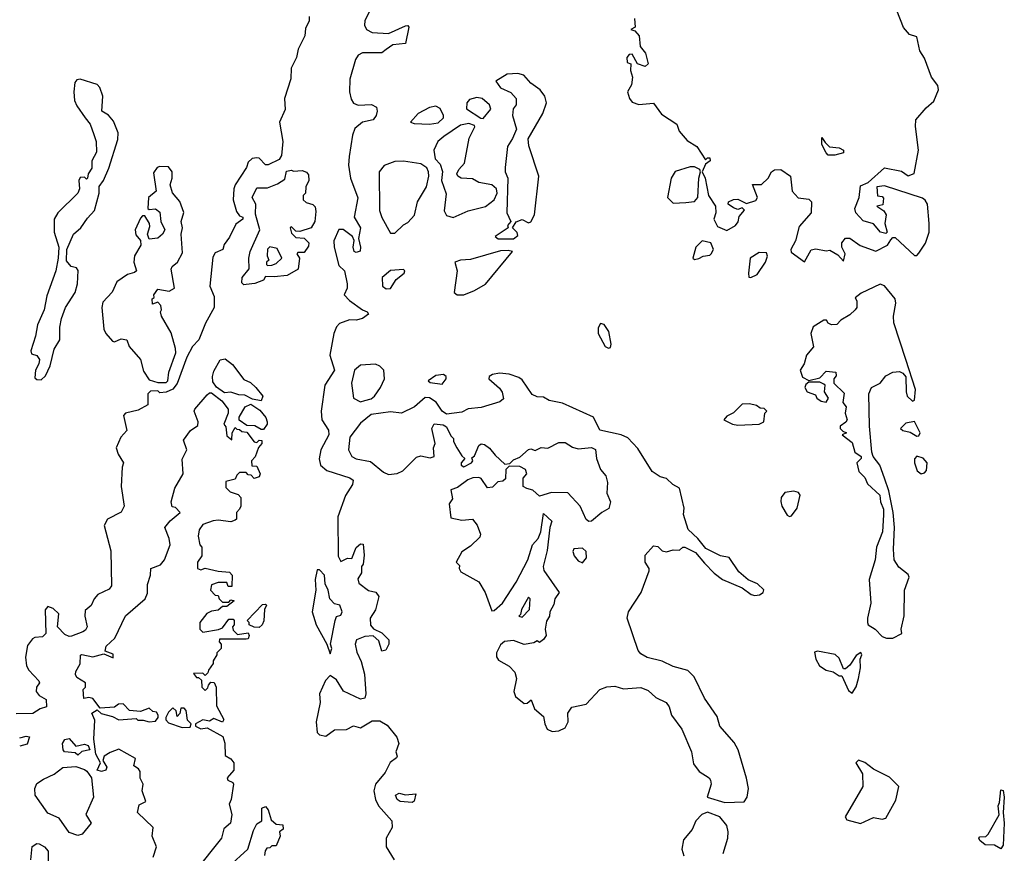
# Model space of a CAD drawing. Extents: x 2604950 to 2749250, y 940531 to 1028284.
# Tile 46 of 220: x 2611135 to 2615701, y 995855 to 999720. Entities that reach past the tile are written whole.
import ezdxf

# ---------------------------------------------------------------- set-up
doc = ezdxf.new("R2010")
doc.units = 0

msp = doc.modelspace()

# ---------------------------------------------------------------- linework, layer by layer
at = {"layer": '0CON05XD'}
for points in [[(2612783.8, 999815), (2612736, 999715), (2612733.8, 999695), (2612743.8, 999675), (2612770.3, 999660.3), (2612845, 999655.5), (2612925, 999691.2), (2612935, 999692.5), (2612940, 999685), (2612925, 999610), (2612865, 999602.9), (2612835, 999581.2), (2612814.3, 999565.7), (2612725, 999565.5), (2612705, 999555.8), (2612692.2, 999535), (2612665.9, 999444.1), (2612664.7, 999384.7), (2612671.7, 999351.7), (2612683.2, 999333.2), (2612705, 999324), (2612767.1, 999327.1), (2612790, 999315), (2612793.3, 999295), (2612788.8, 999275), (2612774.3, 999255.7), (2612724.6, 999245.4), (2612689.4, 999215), (2612678.6, 999185), (2612662.7, 999085), (2612660, 999045), (2612669.6, 998985), (2612703.3, 998893.3), (2612685.7, 998805), (2612715.6, 998755), (2612706, 998705), (2612716, 998665), (2612713.8, 998646.2), (2612695, 998640), (2612686.7, 998645), (2612680.8, 998665), (2612686.7, 998696.7), (2612678.8, 998715), (2612635, 998746.7), (2612615, 998746.7), (2612591.5, 998695), (2612592.7, 998665), (2612615, 998580), (2612641.2, 998555), (2612654, 998495), (2612653.8, 998475), (2612640, 998445), (2612665, 998417.5), (2612725, 998374.2), (2612746.7, 998365), (2612753.3, 998355), (2612725, 998334.5), (2612695, 998326.7), (2612665, 998328.2), (2612618.7, 998311.3), (2612604.7, 998295.3), (2612592.3, 998265), (2612572.7, 998165), (2612595.4, 998095), (2612550.4, 998025), (2612532.5, 997905), (2612535.5, 997865), (2612566.9, 997816.9), (2612568.9, 997795), (2612531.2, 997725), (2612523.8, 997683.8), (2612530, 997655), (2612559.8, 997629.8), (2612665.5, 997595.5), (2612681.2, 997585), (2612678.6, 997565), (2612646.7, 997513.3), (2612611.1, 997415), (2612612.7, 997232.7), (2612625, 997207.5), (2612655, 997223.3), (2612675, 997222.5), (2612695, 997273.3), (2612715, 997290), (2612728.3, 997288.3), (2612733, 997237), (2612727.5, 997195), (2612720, 997185), (2612720, 997155), (2612703, 997127), (2612707.5, 997107.5), (2612753, 997073), (2612786.1, 997066.1), (2612800, 997045), (2612785.9, 996984.1), (2612760, 996945), (2612762.3, 996912.3), (2612776.2, 996896.2), (2612815, 996876.7), (2612846.7, 996845), (2612846.7, 996825), (2612833, 996797), (2612815, 996792.5), (2612800.7, 996840.7), (2612775, 996863.3), (2612735, 996860.8), (2612696.7, 996845), (2612691.2, 996825), (2612698.3, 996788.3), (2612719.4, 996745), (2612734.4, 996685), (2612740, 996595), (2612735.7, 996574.3), (2612715, 996569.2), (2612636.4, 996606.4), (2612605, 996658.8), (2612575, 996680), (2612553, 996657), (2612526.2, 996595), (2612529.2, 996555), (2612510, 996465), (2612514, 996415), (2612525, 996404.3), (2612555, 996398), (2612595, 996427.5), (2612650.3, 996429.7), (2612683.8, 996446.2), (2612715, 996436.2), (2612770.3, 996469.7), (2612805, 996470), (2612838.9, 996448.9), (2612884.2, 996394.2), (2612894, 996365), (2612879.2, 996325), (2612886.2, 996305), (2612882.5, 996297.5), (2612853.6, 996276.4), (2612829.5, 996230.5), (2612784.4, 996175), (2612777.5, 996145), (2612784.4, 996105), (2612798.9, 996075), (2612861.4, 996005), (2612862.9, 995975), (2612834, 995925), (2612834, 995885), (2612872, 995825)], [(2614955, 998600), (2614962.5, 998635), (2614947.5, 998665), (2614947.5, 998685), (2614965, 998707.5), (2614985, 998707.5), (2615033, 998673), (2615105, 998646.7), (2615160, 998675), (2615175, 998700), (2615185, 998710), (2615195, 998710), (2615285, 998626.7), (2615295, 998626.7), (2615305, 998636.7), (2615335.5, 998684.5), (2615352.2, 998735), (2615352.5, 998775), (2615344.3, 998865), (2615335, 998883.8), (2615321.7, 998891.7), (2615145, 998950), (2615110, 998945), (2615113, 998903), (2615135, 998900), (2615141.7, 998891.7), (2615138.3, 998861.7), (2615110, 998855), (2615143, 998833), (2615153.3, 998815), (2615147.5, 998775), (2615157.5, 998735), (2615151.7, 998728.3), (2615127.5, 998735), (2615095, 998773.3), (2615047, 998787), (2615012.5, 998825), (2615007.5, 998845), (2615027.5, 998895), (2615035, 998950), (2615070, 998965), (2615145, 999032.5), (2615225, 999018), (2615255, 998996), (2615283.6, 999006.4), (2615303.8, 999115), (2615288.8, 999225), (2615291.2, 999255), (2615338.3, 999311.7), (2615375, 999342.5), (2615396.7, 999395), (2615393.3, 999415), (2615364.1, 999454.1), (2615331.7, 999541.7), (2615310, 999575), (2615295, 999640), (2615261.7, 999651.7), (2615233, 999683), (2615185.8, 999805)], [(2612477.5, 999735), (2612477.5, 999715), (2612460.7, 999679.3), (2612457.5, 999645), (2612426.4, 999583.6), (2612418.8, 999545), (2612393.8, 999495), (2612393.1, 999445), (2612362.5, 999355), (2612366.8, 999303.2), (2612340, 999245), (2612355.7, 999155), (2612349.3, 999090.7), (2612338.3, 999071.7), (2612287, 999047), (2612275, 999047.5), (2612245, 999077.5), (2612235, 999080), (2612213.3, 999076.7), (2612195, 999060), (2612186.7, 999035), (2612134, 998955), (2612127.5, 998935), (2612125.8, 998885), (2612140, 998830), (2612155, 998810), (2612170, 998805), (2612170, 998795), (2612137.7, 998772.3), (2612108.3, 998711.7), (2612083, 998677), (2612077.5, 998655), (2612041.7, 998638.3), (2612030.7, 998619.3), (2612016.2, 998485), (2612036.4, 998436.4), (2612036.2, 998385), (2611997.3, 998312.7), (2611966.2, 998235), (2611936.7, 998205), (2611910, 998155), (2611865, 998032.5), (2611845, 998007.5), (2611815, 997992.5), (2611785, 997990), (2611775, 998000), (2611741.7, 997998.3), (2611730, 997985), (2611730, 997935), (2611685, 997910), (2611625, 997896.2), (2611616.2, 997885), (2611632.5, 997815), (2611604.2, 997785), (2611582.5, 997735), (2611592, 997705), (2611616.2, 997665), (2611610, 997645), (2611606.2, 997555), (2611618.8, 997465), (2611605, 997437.5), (2611542.5, 997405), (2611526.7, 997375), (2611557.7, 997257.7), (2611561.2, 997095), (2611550.7, 997079.3), (2611497.5, 997055), (2611480, 997035), (2611466.1, 997003.9), (2611438.8, 996981.2), (2611436.9, 996955), (2611448, 996905), (2611440.3, 996889.7), (2611428.3, 996881.7), (2611375, 996861.2), (2611365, 996860), (2611345, 996870), (2611310, 996905), (2611316.2, 996965), (2611290.5, 996990.5), (2611265, 997000), (2611253.9, 996983.9), (2611255.6, 996874.4), (2611240.8, 996859.2), (2611205, 996855.8), (2611195, 996849.2), (2611171.7, 996818.3), (2611161.4, 996765), (2611166.2, 996725), (2611176.7, 996705), (2611223.3, 996655), (2611226.7, 996645), (2611213.3, 996625), (2611211.2, 996605), (2611225, 996586.7), (2611258.3, 996568.3), (2611260, 996535), (2611230, 996525), (2611196.2, 996503.8), (2611118, 996502)], [(2613986.7, 999725), (2613990, 999685), (2613970, 999675), (2613988.3, 999668.3), (2614007.5, 999645)], [(2614007.5, 999645), (2614012.5, 999595), (2614036.7, 999565), (2614050, 999515), (2614035, 999502.5), (2614000, 999515), (2613975, 999560), (2613961.7, 999558.3), (2613950, 999545), (2613951.7, 999521.7), (2613970, 999515), (2613967.5, 999485), (2613976.4, 999453.6), (2613972.5, 999417.5), (2613953.3, 999385), (2613963.3, 999355), (2613975, 999337.5), (2614007, 999327), (2614075, 999332.5), (2614111.7, 999281.7), (2614182.5, 999235), (2614193.6, 999203.6), (2614230, 999160), (2614275, 999132.5), (2614315, 999070), (2614325, 999080), (2614335, 999080), (2614337.5, 999065), (2614315, 999050), (2614300, 999015), (2614313.3, 998985), (2614330, 998905), (2614362.5, 998855), (2614363.3, 998825), (2614354, 998795), (2614370.7, 998760.7), (2614415, 998743.3), (2614455, 998766.2), (2614466.6, 998783.4), (2614472, 998808), (2614496.4, 998836.4), (2614485, 998847.5), (2614465, 998840), (2614445, 998847.5), (2614420, 998865), (2614422.5, 998875), (2614445, 998886.7), (2614465, 998887.5), (2614505, 998867.5), (2614548.3, 998881.7), (2614556.1, 998896.1), (2614533.9, 998956.1), (2614575, 998956.2), (2614605.6, 998984.4), (2614622, 999015), (2614635, 999024), (2614665, 999025.7), (2614710, 998995), (2614717.5, 998925), (2614745, 998893.8), (2614795, 998888), (2614807.8, 998875), (2614805.3, 998824.7), (2614749.4, 998760.6), (2614733.6, 998695), (2614711.2, 998655), (2614712.5, 998642.5), (2614775, 998596.7), (2614805, 998653.3), (2614827.5, 998657.5), (2614875, 998647.5), (2614891.7, 998651.7), (2614929.3, 998629.3), (2614955, 998600)], [(2613353.5, 998703.5), (2613425, 998704.6), (2613445, 998720), (2613442.5, 998732.5), (2613420, 998755), (2613438, 998782), (2613465, 998792.9), (2613495, 998778.8), (2613505, 998782), (2613521.9, 998815), (2613542.9, 998995), (2613496.7, 999135), (2613493, 999167), (2613561.4, 999285), (2613578.1, 999335), (2613570.8, 999365), (2613549.2, 999395), (2613506.2, 999425), (2613472.3, 999462.3), (2613445, 999470.8), (2613395, 999466.9), (2613343.3, 999435), (2613365, 999403.3), (2613413, 999383), (2613437.5, 999355), (2613437.5, 999325), (2613423, 999307), (2613420, 999275), (2613438.3, 999211.7), (2613421.2, 999168.8), (2613397.7, 999132.3), (2613386.2, 999035), (2613386.2, 999015), (2613398.8, 998985), (2613394.1, 998824.1), (2613412.5, 998785), (2613397.5, 998765), (2613400, 998755), (2613340, 998715), (2613353.5, 998703.5)], [(2611235, 998050), (2611255, 998068.8), (2611277.1, 998115), (2611295, 998192.5), (2611320.6, 998235), (2611320.6, 998295), (2611328.6, 998335), (2611347.1, 998385), (2611392.5, 998455), (2611402.9, 998495), (2611406.4, 998556.4), (2611398.8, 998568.8), (2611373.3, 998575), (2611352.3, 998602.3), (2611353.8, 998655), (2611384, 998725), (2611419.2, 998755), (2611449.7, 998800.3), (2611482, 998835), (2611504, 998915), (2611504, 998946), (2611523.8, 998975), (2611548.7, 999031.3), (2611590, 999165), (2611591.4, 999195), (2611569.4, 999249.4), (2611547.4, 999277.4), (2611516.1, 999296.1), (2611520, 999365), (2611507.1, 999405), (2611495, 999420), (2611415, 999444), (2611399.3, 999440.7), (2611390.8, 999429.2), (2611385.7, 999385), (2611390, 999345), (2611400.3, 999320.3), (2611438.8, 999265), (2611461.2, 999235), (2611478.3, 999188.3), (2611489.2, 999155), (2611491.4, 999105), (2611470, 999065), (2611469.2, 999030.8), (2611452.5, 999005), (2611450, 998985), (2611445, 998980), (2611435, 998990), (2611415, 998987.5), (2611410, 998975), (2611412.9, 998935), (2611404.3, 998915), (2611312, 998825), (2611295.7, 998795), (2611294.4, 998735), (2611316.2, 998665), (2611313.8, 998615), (2611302, 998555), (2611260.3, 998439.7), (2611248.6, 998375), (2611217.5, 998305), (2611207.9, 998252.1), (2611186.2, 998185), (2611190.5, 998170.5), (2611215, 998162.5), (2611226.2, 998145), (2611223.8, 998125), (2611208.8, 998095), (2611205, 998060), (2611215, 998051.2), (2611235, 998050)], [(2613285, 999262.5), (2613320, 999305), (2613313.3, 999325), (2613280, 999355), (2613255, 999359.2), (2613220.6, 999349.4), (2613208.8, 999335), (2613206.4, 999306.4), (2613273, 999263), (2613285, 999262.5)], [(2613035, 999235.6), (2613075, 999242), (2613100, 999265), (2613100, 999275), (2613085, 999308.8), (2613065, 999318.9), (2613035, 999313.3), (2612982.5, 999285), (2612947.5, 999245), (2612965, 999238), (2613035, 999235.6)], [(2613145, 998803.3), (2613215, 998834), (2613295, 998854), (2613335.7, 998884.3), (2613348.8, 998915), (2613346.1, 998936.1), (2613325, 998953.8), (2613265, 998965.6), (2613235, 998981.4), (2613182.5, 998985), (2613166.7, 998995), (2613162.5, 999005), (2613171.2, 999025), (2613197.5, 999055), (2613220, 999170), (2613246.4, 999223.6), (2613245, 999230), (2613218.3, 999238.3), (2613179.3, 999230.7), (2613101.7, 999178.3), (2613074, 999155), (2613056.2, 999115), (2613062.5, 999075), (2613085, 999050), (2613096.4, 999016.4), (2613091.2, 998975), (2613112.7, 998912.7), (2613103.9, 998833.9), (2613115, 998812.5), (2613145, 998803.3)], [(2614915, 999092), (2614885, 999092.2), (2614875, 999102.5), (2614855, 999141.2), (2614855, 999173.3), (2614869.8, 999149.8), (2614891.1, 999131.1), (2614935, 999125.5), (2614956, 999115), (2614955, 999103.3), (2614915, 999092)], [(2611815, 998037.5), (2611822.5, 998045), (2611826, 998085), (2611858.6, 998175), (2611857.1, 998195), (2611837.6, 998267.6), (2611793.3, 998345), (2611787.5, 998365), (2611792.5, 998375), (2611790, 998395), (2611775, 998410), (2611751.7, 998401.7), (2611750, 998425), (2611758.3, 998431.7), (2611757.5, 998445), (2611775, 998470), (2611828.8, 998461.2), (2611852.5, 998475), (2611837, 998563), (2611842.5, 998575), (2611866.7, 998595), (2611890.7, 998639.3), (2611883.8, 998725), (2611890, 998755), (2611884.3, 998785), (2611895.9, 998825.9), (2611877, 998877), (2611843.6, 998916.4), (2611833.3, 998955), (2611842.5, 998985), (2611842.5, 999015), (2611825, 999037.5), (2611785, 999040), (2611772.5, 999035), (2611755, 999010), (2611767.5, 998925), (2611732.5, 998895), (2611730, 998845), (2611735, 998840), (2611765, 998842.5), (2611785, 998827.5), (2611790, 998785), (2611808, 998745), (2611796.7, 998725), (2611775, 998707.5), (2611735, 998702.5), (2611727.5, 998725), (2611739.3, 998760.7), (2611736.7, 998775), (2611715, 998810), (2611705, 998810), (2611695, 998800), (2611670.8, 998745), (2611673, 998723), (2611696, 998696), (2611696.7, 998675), (2611667.5, 998625), (2611664.3, 998595), (2611677.5, 998555), (2611667.5, 998547.5), (2611635, 998539.2), (2611585, 998504.3), (2611563.9, 998456.1), (2611520.3, 998409.7), (2611516.7, 998385), (2611525.5, 998285), (2611534.6, 998264.6), (2611565, 998230), (2611575, 998226.7), (2611605, 998240), (2611632.5, 998235), (2611643.3, 998205), (2611696, 998145), (2611709.7, 998089.7), (2611735, 998050), (2611775, 998037.5), (2611815, 998037.5)], [(2612875, 998730), (2612915, 998768.8), (2612935, 998780), (2612965.7, 998814.3), (2612979.4, 998875), (2613021.1, 998945), (2613032.9, 998995), (2613030.8, 999015), (2613023.1, 999033.1), (2612995, 999051.4), (2612915, 999063.8), (2612875, 999061.8), (2612825, 999044.2), (2612801.4, 999015), (2612804.3, 998835), (2612815, 998803.3), (2612855, 998730), (2612875, 998730)], [(2614165, 998870), (2614225, 998872.5), (2614265, 998876.7), (2614280, 998895), (2614284.2, 998985.8), (2614292.5, 999015), (2614290, 999025), (2614265, 999037.5), (2614245, 999037.5), (2614175, 999016.7), (2614156.7, 998985), (2614140, 998895), (2614165, 998870)], [(2612175, 998490), (2612165, 998500), (2612167.5, 998525), (2612200, 998565), (2612197.5, 998615), (2612203.3, 998645), (2612248.8, 998745), (2612228.3, 998818.3), (2612230, 998865), (2612213.3, 998895), (2612235, 998940), (2612285, 998940), (2612330.7, 998959.3), (2612365, 998980), (2612373, 999017), (2612395, 999022.5), (2612405, 999017.5), (2612445, 999020), (2612465, 999012.5), (2612475, 999000), (2612476.2, 998975), (2612462.5, 998945), (2612460, 998915), (2612450, 998905), (2612450, 998885), (2612463, 998873), (2612495, 998862.5), (2612505, 998852.5), (2612508.8, 998831.2), (2612503.3, 998785), (2612487.5, 998755), (2612435, 998737.5), (2612415, 998740), (2612395, 998760), (2612390, 998755), (2612395, 998730), (2612415, 998710), (2612455, 998707.5), (2612476.2, 998685), (2612475, 998670), (2612455, 998640), (2612425, 998640), (2612420, 998635), (2612432.5, 998615), (2612426.1, 998563.9), (2612375, 998534), (2612315, 998527.5), (2612275, 998530), (2612265, 998512.5), (2612225, 998497.5), (2612185, 998492.5), (2612175, 998490)], [(2614265, 998607.5), (2614285, 998612.5), (2614305, 998623.3), (2614335, 998627.5), (2614342.5, 998635), (2614352.5, 998655), (2614340, 998685), (2614300, 998695), (2614270, 998665), (2614257.5, 998615), (2614265, 998607.5)], [(2612285, 998580), (2612305, 998582.5), (2612325, 998590), (2612350, 998615), (2612329.3, 998659.3), (2612295, 998667.5), (2612283.6, 998656.4), (2612282.5, 998625), (2612290, 998605), (2612280, 998595), (2612280, 998585), (2612285, 998580)], [(2613163.8, 998443.8), (2613195, 998444.3), (2613245, 998464.4), (2613295.9, 998494.1), (2613420, 998645), (2613400.3, 998650.3), (2613365, 998648.2), (2613225, 998608.6), (2613180, 998605), (2613152.5, 998595), (2613163.3, 998555), (2613150, 998455), (2613163.8, 998443.8)], [(2614525, 998524), (2614555, 998538.1), (2614593.9, 998595), (2614603.8, 998623.8), (2614598.8, 998638.8), (2614565, 998640.5), (2614523.3, 998615), (2614514.2, 998544.2), (2614516.7, 998526.7), (2614525, 998524)], [(2612835, 998472), (2612855, 998473.8), (2612881.2, 998515), (2612918, 998545), (2612921.2, 998555), (2612915, 998561.2), (2612855, 998556.6), (2612815.8, 998525), (2612818, 998485), (2612835, 998472)], [(2615155, 996852.5), (2615185, 996853.3), (2615226.2, 996875), (2615223.3, 996895), (2615236.1, 996956.1), (2615238.9, 997075), (2615259.4, 997135), (2615255, 997148), (2615212.5, 997182.5), (2615190.8, 997215), (2615186.9, 997265), (2615192.2, 997365), (2615185.5, 997435), (2615165.5, 997535.5), (2615145.7, 997595), (2615123.8, 997655), (2615093.3, 997695), (2615086.2, 997715), (2615075.6, 997835.6), (2615072.3, 997985), (2615085, 998014.4), (2615125.3, 998034.7), (2615151.3, 998068.7), (2615185, 998085.4), (2615215, 998088.2), (2615231.1, 998081.1), (2615244.5, 998064.5), (2615245.4, 997995), (2615251.3, 997975), (2615275, 997951.2), (2615284.3, 997955.7), (2615289.6, 998005), (2615244.4, 998145), (2615189.4, 998315), (2615187.5, 998345), (2615198.1, 998405), (2615194.4, 998425), (2615145, 998486.7), (2615125, 998493.3), (2615037.5, 998452.5), (2615010, 998430), (2615016.7, 998416.7), (2615016.7, 998385), (2615010, 998375), (2614985, 998352), (2614942.7, 998327.3), (2614925, 998306.7), (2614900, 998305), (2614885, 998312.5), (2614877, 998327), (2614865, 998327.5), (2614815, 998296.7), (2614804.2, 998265), (2614816.9, 998203.1), (2614783.3, 998165), (2614772.5, 998125), (2614754.2, 998095), (2614765, 998063.3), (2614795, 998047.5), (2614845, 998060), (2614875, 998090), (2614920, 998085), (2614921.7, 998068.3), (2614910, 998055), (2614910, 998035), (2614958.3, 997988.3), (2614952.5, 997945), (2614967.5, 997925), (2614962.5, 997895), (2614972.5, 997865), (2614966.4, 997853.6), (2614940, 997835), (2614940, 997825), (2614951.7, 997811.7), (2614970, 997805), (2614950, 997795), (2614995, 997760), (2615007.5, 997715), (2615036.7, 997695), (2615037.5, 997685), (2615016.7, 997665), (2615026.2, 997625), (2615055, 997596.7), (2615067.5, 997567.5), (2615123.8, 997515), (2615126.7, 997485), (2615140.8, 997450.8), (2615141.4, 997425), (2615136.7, 997345), (2615108.8, 997275), (2615102, 997215), (2615073.8, 997125), (2615082.5, 997015), (2615066.7, 996945), (2615067.5, 996925), (2615070, 996915), (2615102.5, 996895), (2615135, 996860), (2615155, 996852.5)], [(2613865, 998196.7), (2613875, 998200), (2613878.8, 998215), (2613866.7, 998275), (2613845, 998307.5), (2613828.3, 998311.7), (2613818.3, 998291.7), (2613817.5, 998265), (2613850, 998205), (2613865, 998196.7)], [(2612255, 997952.5), (2612215, 997960), (2612179.3, 997979.3), (2612150.7, 997980.7), (2612115, 997992.5), (2612085, 997990), (2612047, 998017), (2612030.5, 998040.5), (2612028.9, 998065), (2612035, 998090), (2612065, 998142.5), (2612088.3, 998148.3), (2612121.7, 998121.7), (2612175, 998052.5), (2612205, 998037.5), (2612230, 998015), (2612262.5, 997975), (2612255, 997952.5)], [(2612715, 997948.8), (2612735, 997954.2), (2612765, 997962.9), (2612780, 997975), (2612808.5, 998015), (2612826.9, 998055), (2612824.2, 998095), (2612805, 998114.2), (2612785, 998122.9), (2612715, 998118.1), (2612687.1, 998095), (2612674.2, 998035), (2612683.3, 997965), (2612715, 997948.8)], [(2614405, 996090.7), (2614495, 996094.4), (2614508.1, 996115), (2614514.4, 996155), (2614505.8, 996204.2), (2614467.3, 996335), (2614448.7, 996368.7), (2614382.7, 996445), (2614369.3, 996489.3), (2614310.9, 996575), (2614262.7, 996672.7), (2614233.3, 996703.3), (2614165, 996721.8), (2614115, 996745.6), (2614045, 996763.1), (2614015, 996780.6), (2614003.5, 996795), (2613952.5, 996945), (2613958.6, 996975), (2614017.8, 997065), (2614054, 997165), (2614054, 997175), (2614036.2, 997205), (2614035, 997237.5), (2614075, 997280), (2614095, 997277.5), (2614115, 997257.5), (2614135, 997253.3), (2614165, 997262.5), (2614195, 997260), (2614210, 997275), (2614220, 997275), (2614269.3, 997249.3), (2614310.6, 997200.6), (2614355, 997154), (2614394.5, 997124.5), (2614485.9, 997085.9), (2614527.5, 997055), (2614545, 997050), (2614565.8, 997054.2), (2614582.5, 997065), (2614586.4, 997076.4), (2614556.7, 997105), (2614512.9, 997122.9), (2614470.3, 997160.3), (2614425, 997226.7), (2614385, 997234), (2614317.7, 997267.7), (2614280, 997315), (2614235.8, 997355.8), (2614214.1, 997425.9), (2614216.2, 997455), (2614195, 997547.5), (2614163.3, 997565), (2614135, 997593.3), (2614105, 997600), (2614068, 997625), (2614002.2, 997732.2), (2613955, 997781.4), (2613925, 997795.7), (2613825, 997816.7), (2613796.6, 997876.6), (2613652.2, 997942.2), (2613590, 997955), (2613565, 997969.4), (2613535, 997971.1), (2613512.1, 997982.1), (2613465, 998050), (2613450.3, 998060.3), (2613405, 998077.1), (2613359.5, 998080.5), (2613327.5, 998075), (2613312.5, 998065), (2613310, 998055), (2613360.9, 998010.9), (2613372.5, 997992.5), (2613378, 997962), (2613361.4, 997948.6), (2613275, 997922.2), (2613215, 997915.6), (2613185, 997900.8), (2613115, 997891.2), (2613094.4, 997904.4), (2613066.8, 997946.8), (2613035, 997966.2), (2613015, 997968.8), (2612965.5, 997924.5), (2612905, 997896.2), (2612855, 997901.4), (2612765, 997888.9), (2612715, 997850), (2612665.5, 997785), (2612659.4, 997725), (2612675, 997694.3), (2612695, 997683.5), (2612761.7, 997671.7), (2612822, 997622), (2612845, 997610.8), (2612885, 997615.7), (2612912.2, 997627.8), (2612975, 997692), (2612995, 997698), (2613039.3, 997689.3), (2613057.5, 997695), (2613053.8, 997735), (2613062.5, 997755), (2613046.7, 997825), (2613057, 997847), (2613098.3, 997841.7), (2613115, 997832.5), (2613135, 997790), (2613147.5, 997777.5), (2613147.5, 997765), (2613162.5, 997735), (2613185, 997697.5), (2613200, 997685), (2613182.5, 997665), (2613182.5, 997655), (2613195, 997647.5), (2613230, 997665), (2613236.7, 997675), (2613231.7, 997688.3), (2613245, 997697.5), (2613263.9, 997746.1), (2613275, 997753.3), (2613290.7, 997750.7), (2613313.9, 997733.9), (2613340.5, 997700.5), (2613385, 997660), (2613408.3, 997661.7), (2613425, 997680), (2613455, 997691.2), (2613495, 997726.7), (2613505, 997730), (2613525, 997723.3), (2613553.6, 997736.4), (2613585, 997734), (2613635, 997759.2), (2613665, 997760), (2613698.3, 997738.3), (2613725, 997730), (2613786.2, 997736.2), (2613805, 997727.5), (2613810, 997685), (2613829.2, 997635), (2613854, 997605), (2613860.8, 997575), (2613857.5, 997525), (2613875.7, 997485), (2613866.9, 997453.1), (2613834.2, 997435.8), (2613787.5, 997395), (2613775, 997393.3), (2613762.1, 997402.1), (2613734.4, 997464.4), (2613676.9, 997526.9), (2613601.5, 997528.5), (2613545, 997511.2), (2613515, 997538), (2613487, 997547), (2613470, 997555), (2613470, 997595), (2613487.5, 997615), (2613480, 997635), (2613455, 997648.8), (2613405, 997650), (2613390, 997635), (2613388.3, 997591.7), (2613375, 997580), (2613352.5, 997577.5), (2613327, 997553), (2613305, 997550), (2613275, 997592.5), (2613265, 997597.5), (2613236.4, 997596.4), (2613212.7, 997587.3), (2613165, 997551.2), (2613135, 997540), (2613141.7, 997498.3), (2613126.7, 997475), (2613135, 997410), (2613185, 997400), (2613235, 997403.8), (2613256.8, 997376.8), (2613272.5, 997335), (2613268.5, 997321.5), (2613225, 997278.8), (2613185, 997253.3), (2613160, 997205), (2613175, 997190), (2613172.5, 997175), (2613180.5, 997160.5), (2613263.8, 997113.8), (2613294, 997065), (2613325, 996980), (2613335, 996981.2), (2613374.6, 997015.4), (2613437.5, 997112.5), (2613492, 997215), (2613513.3, 997285), (2613540, 997315), (2613552.5, 997345), (2613565, 997430), (2613602.5, 997395), (2613593.3, 997365), (2613580.8, 997259.2), (2613562, 997185), (2613566.1, 997166.1), (2613636.7, 997065), (2613617.5, 997035), (2613611.7, 997008.3), (2613593.3, 996975), (2613592.5, 996955), (2613578.3, 996931.7), (2613572.5, 996895), (2613576.2, 996865), (2613565, 996846.7), (2613545, 996832.5), (2613535, 996840), (2613519.3, 996830.7), (2613475, 996824), (2613425, 996841.2), (2613383, 996837), (2613365, 996822), (2613345.7, 996785), (2613345.8, 996765.8), (2613355, 996750), (2613405, 996723.3), (2613431.2, 996695), (2613439.2, 996665), (2613426.1, 996606.1), (2613435, 996582.5), (2613475, 996550), (2613488.3, 996551.7), (2613506.7, 996566.7), (2613522.5, 996525), (2613565, 996490), (2613570, 996455), (2613581.2, 996431.2), (2613605, 996420), (2613635, 996422.5), (2613665, 996436.2), (2613678, 996465), (2613676.7, 996505), (2613695, 996532.5), (2613762.7, 996547.3), (2613825.7, 996614.3), (2613857.7, 996627.7), (2613895, 996630), (2613935, 996618), (2614015, 996624.2), (2614049.7, 996609.7), (2614085, 996578), (2614133.6, 996553.6), (2614146.7, 996535), (2614158, 996495), (2614205, 996430), (2614250.8, 996325), (2614259.3, 996269.3), (2614286.7, 996235), (2614332.5, 996205), (2614338.8, 996195), (2614341.2, 996175), (2614323.3, 996115), (2614405, 996090.7)], [(2613095, 998030), (2613113.3, 998055), (2613113.3, 998065), (2613100, 998075), (2613065, 998070), (2613030, 998045), (2613038.3, 998038.3), (2613095, 998030)], [(2614875, 997946.7), (2614886.7, 997965), (2614867.5, 997995), (2614870, 998025), (2614865, 998030), (2614845, 998040), (2614795, 998040), (2614780.7, 998029.3), (2614776.7, 998015), (2614787.5, 997995), (2614825, 997980), (2614832.5, 997965), (2614851.7, 997951.7), (2614875, 997946.7)], [(2611753.4, 995836.6), (2611768.8, 995885), (2611750, 995935), (2611753.3, 995975), (2611682, 996045), (2611689.5, 996080.5), (2611720, 996095), (2611703.3, 996145), (2611707.5, 996175), (2611693.9, 996203.9), (2611693.3, 996235), (2611686.4, 996246.4), (2611665, 996260), (2611672.5, 996295), (2611595, 996337.5), (2611555, 996323.3), (2611527.5, 996305), (2611520, 996285), (2611538.8, 996255), (2611535, 996240), (2611515, 996233.8), (2611495, 996240), (2611510, 996275), (2611487.5, 996315), (2611478.8, 996385), (2611483, 996473), (2611470, 996505), (2611495, 996520), (2611513, 996503), (2611565, 996488.8), (2611595, 996473.8), (2611675, 996480), (2611683, 996473), (2611707, 996473), (2611735, 996464), (2611765, 996467.5), (2611777.5, 996485), (2611777.5, 996495), (2611769.3, 996509.3), (2611753, 996513), (2611735, 996527.5), (2611695, 996512.5), (2611645, 996517.5), (2611615, 996547.5), (2611593, 996547), (2611575, 996533.3), (2611508.3, 996528.3), (2611475, 996572.5), (2611455, 996577.5), (2611432.5, 996572.5), (2611430, 996615), (2611440, 996625), (2611440, 996645), (2611400.7, 996670.7), (2611394, 996684), (2611395, 996697.5), (2611416.2, 996733.8), (2611416.7, 996773.3), (2611422.7, 996777.3), (2611474.2, 996765.8), (2611525, 996780), (2611568.3, 996761.7), (2611568.3, 996778.3), (2611531.7, 996791.7), (2611536.7, 996815), (2611576.7, 996853.3), (2611625, 996956.7), (2611717.5, 997035), (2611728.3, 997061.7), (2611728.3, 997101.7), (2611742, 997145), (2611742.5, 997175), (2611787.5, 997192.5), (2611806.7, 997215), (2611832.5, 997285), (2611827.5, 997315), (2611807.5, 997365), (2611833.6, 997396.4), (2611880, 997435), (2611858.3, 997458.3), (2611841.7, 997461.7), (2611837.5, 997485), (2611855, 997547.5), (2611892.5, 997615), (2611888.3, 997681.7), (2611910, 997725), (2611895, 997770), (2611927.5, 997815), (2611961.7, 997838.3), (2611962.5, 997855), (2611943.8, 997905), (2611946.7, 997915), (2612005, 997981.2), (2612015, 997990), (2612025, 997990), (2612073, 997953), (2612102.5, 997915), (2612102.5, 997895), (2612082.5, 997845), (2612091.7, 997831.7), (2612095, 997790), (2612118.3, 997771.7), (2612120, 997805), (2612135, 997830), (2612141.7, 997821.7)], [(2614465, 997840), (2614565, 997844.2), (2614586.2, 997855), (2614590, 997895), (2614600, 997905), (2614587, 997917), (2614568.3, 997918.3), (2614551.7, 997931.7), (2614518.8, 997938.8), (2614485, 997936.7), (2614445, 997897.5), (2614415, 997882.5), (2614400, 997865), (2614440, 997845), (2614465, 997840)], [(2612265, 997820), (2612255, 997820), (2612225, 997837.5), (2612188.3, 997838.3), (2612152.5, 997862.5), (2612153, 997877), (2612180, 997925), (2612207.5, 997937.5), (2612249.3, 997909.3), (2612276.7, 997875), (2612282.5, 997855), (2612282.5, 997845), (2612265, 997820)], [(2615295, 997788.5), (2615305, 997790.6), (2615310.4, 997805), (2615285, 997857.5), (2615245, 997849.6), (2615219.4, 997825), (2615231.2, 997815), (2615265, 997807.5), (2615295, 997788.5)], [(2612141.7, 997821.7), (2612155, 997820), (2612165, 997810), (2612188.3, 997808.3), (2612223, 997763), (2612235, 997760), (2612245, 997770), (2612258.3, 997768.3), (2612257.5, 997755), (2612243, 997737), (2612227, 997693), (2612210, 997675), (2612211.7, 997651.7), (2612235, 997650), (2612250, 997615), (2612245, 997600), (2612222.5, 997592.5), (2612208.3, 997608.3), (2612195, 997610), (2612185, 997620), (2612155, 997620), (2612141.7, 997608.3), (2612135, 997590), (2612091.7, 997578.3), (2612091.7, 997551.7), (2612111.7, 997531.7), (2612148.3, 997518.3), (2612160, 997505), (2612160, 997465), (2612155, 997450), (2612140, 997435), (2612140, 997405), (2612135, 997400), (2612115, 997392.5), (2612055, 997400), (2612033, 997397), (2611985, 997380), (2611967.5, 997355), (2611963.3, 997325), (2611970, 997285), (2611980, 997275), (2611980, 997235), (2611960, 997205), (2611960, 997175), (2611975, 997170), (2611995, 997177.5), (2612055, 997162.5), (2612108.3, 997158.3), (2612120, 997145), (2612118.3, 997091.7), (2612101.7, 997091.7), (2612095, 997110), (2612055, 997110), (2612025, 997100), (2612020, 997075), (2612041.7, 997051.7), (2612055, 997050), (2612060, 997035), (2612075, 997020), (2612105, 997020), (2612115, 997030), (2612130, 997025), (2612095, 997000), (2612075, 997000), (2612055, 996982.5), (2612025, 996977.5), (2612003.6, 996966.4), (2611970, 996925), (2611970, 996895), (2611985, 996880), (2612057, 996893), (2612075, 996900), (2612105, 996940), (2612125, 996940), (2612130, 996935), (2612130, 996915), (2612122.5, 996905), (2612125, 996890), (2612145, 996870), (2612195, 996877.5), (2612200, 996865), (2612195, 996850), (2612185, 996847.5), (2612061.7, 996848.3), (2612060, 996835), (2612070, 996825), (2612070, 996805), (2612050, 996785), (2612050, 996775), (2612032.5, 996747.5), (2612032.5, 996735), (2612010, 996705), (2612008.3, 996691.7), (2611995, 996680), (2611985, 996690), (2611941.7, 996688.3), (2611955, 996670), (2611965, 996670), (2611978.3, 996658.3), (2611980, 996625), (2611995, 996610), (2612008.3, 996621.7), (2612010, 996635), (2612021.7, 996648.3), (2612037, 996647), (2612045.9, 996625.9), (2612048.3, 996538.3), (2612081.2, 996475), (2612075, 996463.3), (2612035, 996480), (2612015, 996467.5), (2611985, 996473.3), (2611950, 996455), (2611950, 996445), (2611975, 996432.5), (2612005, 996436.7), (2612076.4, 996396.4), (2612085.9, 996365.9), (2612088.3, 996308.3), (2612115, 996292.5), (2612128.8, 996275), (2612128.6, 996241.4), (2612097.5, 996205), (2612100, 996195), (2612123, 996183), (2612126.2, 996175), (2612116.1, 996103.9), (2612107, 996083), (2612118.8, 996035), (2612112.5, 995995), (2612081.7, 995968.3), (2612071.2, 995925), (2611948.3, 995771.7)], [(2615315, 997614.4), (2615330.8, 997619.2), (2615339.8, 997630.2), (2615343.3, 997665), (2615325, 997686.8), (2615295, 997696.2), (2615285.5, 997684.5), (2615284.4, 997665), (2615297.9, 997627.9), (2615315, 997614.4)], [(2614705, 997416.7), (2614715, 997420), (2614740.8, 997455), (2614753.8, 997515), (2614747.3, 997527.3), (2614725, 997534), (2614682.7, 997527.3), (2614666.2, 997505), (2614664.2, 997485.8), (2614670, 997465), (2614695, 997423.3), (2614705, 997416.7)], [(2613745, 997202.5), (2613764.4, 997225.6), (2613762.5, 997255), (2613745, 997269.2), (2613705, 997267.5), (2613700, 997255), (2613705.8, 997235), (2613725, 997210.8), (2613745, 997202.5)], [(2612575, 996780), (2612582.5, 996805), (2612576.7, 996825), (2612598, 996935), (2612605, 996952.5), (2612625, 996960), (2612630, 996975), (2612620, 997005), (2612595, 997012.5), (2612573.8, 997035), (2612566.2, 997075), (2612552, 997105), (2612548.8, 997145), (2612525, 997170), (2612515, 997170), (2612506, 997125), (2612508.6, 997075), (2612492.2, 996975), (2612510, 996915), (2612560, 996825), (2612575, 996780)], [(2613465, 996950), (2613500, 996985), (2613502.5, 997035), (2613495, 997042.5), (2613462.5, 996985), (2613458.3, 996961.7), (2613450, 996955), (2613465, 996950)], [(2612245, 996902.5), (2612223, 996903), (2612200, 996915), (2612200, 996925), (2612190, 996935), (2612261.7, 997008.3), (2612275, 997010), (2612280, 997005), (2612270, 996985), (2612267, 996933), (2612260, 996915), (2612245, 996902.5)], [(2614995, 996597.5), (2615015, 996627.5), (2615024.4, 996665), (2615033.8, 996715), (2615032.5, 996755), (2615040, 996775), (2615036.4, 996786.4), (2615015, 996772.5), (2614985, 996727.5), (2614965, 996710), (2614955, 996710), (2614935, 996760), (2614917, 996777), (2614835, 996792.5), (2614821.7, 996788.3), (2614826.7, 996755), (2614843.8, 996725), (2614875, 996703.8), (2614907, 996697), (2614935, 996677.5), (2614948.3, 996678.3), (2614979.3, 996609.3), (2614995, 996597.5)], [(2611888.3, 996438.3), (2611925, 996440), (2611930, 996455), (2611913, 996473), (2611907.5, 996517.5), (2611898.3, 996528.3), (2611881.7, 996528.3), (2611877, 996503), (2611865, 996490), (2611860, 996515), (2611845, 996530), (2611825, 996510), (2611812.5, 996485), (2611813.3, 996473.3), (2611825, 996460), (2611888.3, 996438.3)], [(2611135, 996390), (2611165, 996398.8), (2611180, 996395), (2611169.5, 996360.5), (2611135, 996352.5)], [(2611405, 996310), (2611391.7, 996321.7), (2611343.3, 996325), (2611336.7, 996335), (2611333.8, 996365), (2611345, 996383.3), (2611365, 996386.7), (2611395, 996352.5), (2611435, 996361.2), (2611452.5, 996355), (2611460, 996335), (2611423.3, 996326.7), (2611405, 996310)], [(2611405, 995938), (2611365, 995951.2), (2611318, 996018), (2611265, 996040.8), (2611206.7, 996125), (2611205.6, 996155), (2611215, 996178.6), (2611245, 996199.4), (2611295, 996221.4), (2611335, 996253.3), (2611395, 996257.5), (2611435, 996244), (2611446.7, 996236.7), (2611468, 996205), (2611477.5, 996115), (2611442.5, 996035), (2611466.7, 995995), (2611425, 995943.8), (2611405, 995938)], [(2615035, 995993.5), (2615095, 996021.6), (2615135, 996013.1), (2615151.2, 996018.8), (2615197.7, 996102.3), (2615212.7, 996165), (2615168.1, 996208.1), (2615094.8, 996244.8), (2615055, 996276.7), (2615025, 996287.1), (2615012, 996275), (2615043.4, 996223.4), (2615045.5, 996165), (2614962.5, 996025), (2614971.1, 996011.1), (2615035, 995993.5)], [(2612955, 996090.6), (2612900, 996095), (2612886.2, 996105), (2612877.5, 996125), (2612895, 996133.3), (2612925, 996126.7), (2612971.7, 996131.7), (2612965, 996096.2), (2612955, 996090.6)], [(2615685, 995876.7), (2615655, 995893.3), (2615612.5, 995895), (2615587.5, 995915), (2615583.8, 995925), (2615588.3, 995931.7), (2615615, 995932.5), (2615625.9, 995944.1), (2615677, 996033), (2615672.5, 996075), (2615679.3, 996090.7), (2615685, 996150), (2615695.8, 996145.8), (2615700, 996115), (2615696.7, 996045), (2615701.2, 995995), (2615696.7, 995893.3), (2615685, 995876.7)], [(2612105, 995793.3), (2612193.8, 995875), (2612218.8, 995961.2), (2612235, 995992.5), (2612257.5, 996005), (2612257.5, 996065), (2612275, 996072.5), (2612287, 996057), (2612300.7, 996010.7), (2612325, 995990), (2612355, 995987.5), (2612357, 995967), (2612340, 995955), (2612342.5, 995935), (2612325, 995890), (2612305, 995890), (2612295, 995880), (2612281.7, 995878.3), (2612273, 995867), (2612270, 995845)], [(2614398, 995855), (2614418.6, 995925), (2614421.1, 995955), (2614414.4, 995984.4), (2614381.4, 996025), (2614325, 996045.4), (2614298.6, 996035), (2614271.4, 996005), (2614254, 995965), (2614212.8, 995917.2), (2614205.7, 995875), (2614215, 995843.3)], [(2611187.5, 995825), (2611193.4, 995886.6), (2611215, 995900), (2611225, 995898.8), (2611250, 995885), (2611266.7, 995865), (2611267.5, 995815)]]:
    msp.add_lwpolyline(points, dxfattribs=at)

doc.saveas('drawing.dxf')
